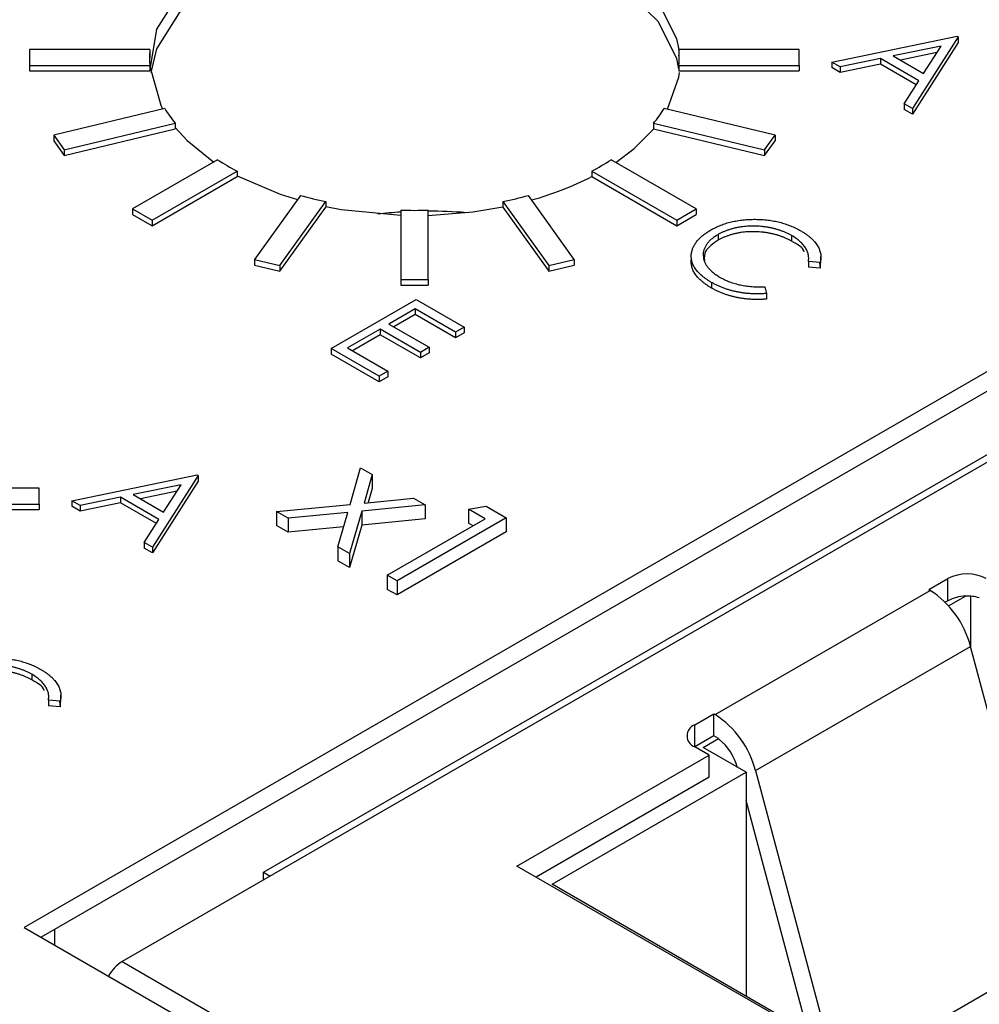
# Model space of a CAD drawing. Header units: inches. Extents: x 3.21 to 13.19, y 2.59 to 9.58.
# Tile 39 of 47: x 12.17 to 12.31, y 6.97 to 7.11. Entities that reach past the tile are written whole.
import ezdxf

# ---------------------------------------------------------------- set-up
doc = ezdxf.new("R2010")
doc.units = ezdxf.units.IN
doc.header["$MEASUREMENT"] = 0

msp = doc.modelspace()

# ---------------------------------------------------------------- linework, layer by layer
at = {"color": 7, "linetype": 'Continuous', "lineweight": 25}
for p, q in [((12.2878286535, 7.1084704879), (12.306072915, 7.1122254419)), ((12.306072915, 7.1122254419), (12.3062315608, 7.1121338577)), ((12.3037279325, 7.1107944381), (12.2967599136, 7.1093591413)), ((12.3062315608, 7.1121338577), (12.2995684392, 7.1016932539)), ((12.3062315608, 7.1113173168), (12.2995684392, 7.1008767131)), ((12.3011821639, 7.1068062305), (12.3037279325, 7.1107944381)), ((12.3062315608, 7.1121338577), (12.3062315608, 7.1113173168)), ((12.1710084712, 7.1102926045), (12.1710084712, 7.1079834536)), ((12.1885084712, 7.1102926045), (12.1710084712, 7.1102926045)), ((12.1885084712, 7.1102926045), (12.1885084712, 7.1094760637)), ((12.2830580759, 7.1102926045), (12.2655580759, 7.1102926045)), ((12.2655580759, 7.1102926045), (12.2655580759, 7.1094760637)), ((12.2830580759, 7.1079834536), (12.2830580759, 7.1102926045)), ((12.2967599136, 7.1093591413), (12.3011821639, 7.1068062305)), ((12.303127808, 7.1098542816), (12.2978023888, 7.1087573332)), ((12.1710084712, 7.1079834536), (12.1710084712, 7.1071669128)), ((12.1710084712, 7.1079834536), (12.1885084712, 7.1079834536)), ((12.1885084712, 7.1079834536), (12.1885084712, 7.1071669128)), ((12.2655580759, 7.1079834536), (12.2830580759, 7.1079834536)), ((12.2655580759, 7.1079834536), (12.2655580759, 7.1071669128)), ((12.2830580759, 7.1079834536), (12.2830580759, 7.1071669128)), ((12.2890408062, 7.1077707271), (12.2878286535, 7.1084704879)), ((12.2878286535, 7.1084704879), (12.2878286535, 7.1076539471)), ((12.2948883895, 7.1089742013), (12.2890408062, 7.1077707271)), ((12.2948883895, 7.1081576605), (12.2890408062, 7.1069541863)), ((12.3004980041, 7.1057358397), (12.2948883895, 7.1089742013)), ((12.2948883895, 7.1089742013), (12.2948883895, 7.1081576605)), ((12.3001169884, 7.1051392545), (12.2948883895, 7.1081576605)), ((12.1710084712, 7.1071669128), (12.1885084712, 7.1071669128)), ((12.2655580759, 7.1071669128), (12.2830580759, 7.1071669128)), ((12.2890408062, 7.1069541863), (12.2878286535, 7.1076539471)), ((12.2890408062, 7.1077707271), (12.2890408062, 7.1069541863)), ((12.2983612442, 7.1023901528), (12.3004980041, 7.1057358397)), ((12.2983612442, 7.1023901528), (12.2983612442, 7.101573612)), ((12.2995684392, 7.1016932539), (12.2983612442, 7.1023901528)), ((12.1906756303, 7.1016938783), (12.1745077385, 7.0978278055)), ((12.2795588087, 7.0978278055), (12.2633909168, 7.1016938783)), ((12.2995684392, 7.1008767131), (12.2983612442, 7.101573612)), ((12.2995684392, 7.1016932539), (12.2995684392, 7.1008767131)), ((12.1760384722, 7.0956944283), (12.192206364, 7.0995605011)), ((12.192206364, 7.0995605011), (12.192206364, 7.0987439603)), ((12.2618601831, 7.0995605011), (12.2618601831, 7.0987439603)), ((12.2618601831, 7.0995605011), (12.2780280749, 7.0956944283)), ((12.1745077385, 7.0978278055), (12.1760384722, 7.0956944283)), ((12.1745077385, 7.0978278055), (12.1745077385, 7.0970112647)), ((12.1760384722, 7.0948778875), (12.192206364, 7.0987439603)), ((12.2618601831, 7.0987439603), (12.2780280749, 7.0948778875)), ((12.2780280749, 7.0956944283), (12.2795588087, 7.0978278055)), ((12.2795588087, 7.0978278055), (12.2795588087, 7.0970112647)), ((12.1745077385, 7.0970112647), (12.1760384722, 7.0948778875)), ((12.2780280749, 7.0948778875), (12.2795588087, 7.0970112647)), ((12.1760384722, 7.0956944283), (12.1760384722, 7.0948778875)), ((12.2780280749, 7.0956944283), (12.2780280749, 7.0948778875)), ((12.198377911, 7.0942284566), (12.1860035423, 7.0870848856)), ((12.2680630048, 7.0870848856), (12.2556886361, 7.0942284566)), ((12.1888319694, 7.0854520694), (12.2012063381, 7.0925956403)), ((12.2012063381, 7.0925956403), (12.2012063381, 7.0917790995)), ((12.252860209, 7.0925956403), (12.2652345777, 7.0854520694)), ((12.252860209, 7.0925956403), (12.252860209, 7.0917790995)), ((12.1888319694, 7.0846355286), (12.2012063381, 7.0917790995)), ((12.252860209, 7.0917790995), (12.2652345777, 7.0846355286)), ((12.2104427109, 7.0890328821), (12.2037457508, 7.0796993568)), ((12.2074412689, 7.0788156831), (12.214138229, 7.0881492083)), ((12.214138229, 7.0881492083), (12.214138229, 7.0873326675)), ((12.2399283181, 7.0881492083), (12.2466252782, 7.0788156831)), ((12.2399283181, 7.0881492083), (12.2399283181, 7.0873326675)), ((12.2503207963, 7.0796993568), (12.2436238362, 7.0890328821)), ((12.1860035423, 7.0870848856), (12.1888319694, 7.0854520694)), ((12.1860035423, 7.0870848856), (12.1860035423, 7.0862683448)), ((12.2074412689, 7.0779991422), (12.214138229, 7.0873326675)), ((12.2250332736, 7.086898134), (12.2250332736, 7.0767955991)), ((12.2290332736, 7.0767955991), (12.2290332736, 7.086898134)), ((12.2399283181, 7.0873326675), (12.2466252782, 7.0779991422)), ((12.2652345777, 7.0854520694), (12.2680630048, 7.0870848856)), ((12.2680630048, 7.0870848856), (12.2680630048, 7.0862683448)), ((12.1860035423, 7.0862683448), (12.1888319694, 7.0846355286)), ((12.1888319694, 7.0854520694), (12.1888319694, 7.0846355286)), ((12.2652345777, 7.0846355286), (12.2680630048, 7.0862683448)), ((12.2652345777, 7.0854520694), (12.2652345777, 7.0846355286)), ((12.2712416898, 7.0833242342), (12.2712416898, 7.0825076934)), ((12.2819676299, 7.0831911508), (12.2819676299, 7.08237461)), ((12.2037457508, 7.0796993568), (12.2037457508, 7.078882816)), ((12.2037457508, 7.0796993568), (12.2074412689, 7.0788156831)), ((12.2466252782, 7.0788156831), (12.2503207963, 7.0796993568)), ((12.2503207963, 7.0796993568), (12.2503207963, 7.078882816)), ((12.2861172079, 7.0792730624), (12.2844018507, 7.0794047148)), ((12.2844018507, 7.0794047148), (12.2844018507, 7.078588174)), ((12.2860288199, 7.0792038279), (12.2861172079, 7.0784565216)), ((12.2861172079, 7.0792730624), (12.2861172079, 7.0784565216)), ((12.2862254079, 7.0792115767), (12.2862254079, 7.0801301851)), ((12.3356825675, 7.0779629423), (12.1702195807, 6.9824431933)), ((12.2037457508, 7.078882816), (12.2074412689, 7.0779991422)), ((12.2074412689, 7.0788156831), (12.2074412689, 7.0779991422)), ((12.2466252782, 7.0779991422), (12.2503207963, 7.078882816)), ((12.2466252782, 7.0788156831), (12.2466252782, 7.0779991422)), ((12.2861172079, 7.0784565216), (12.2844018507, 7.078588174)), ((12.2250332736, 7.0767955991), (12.2250332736, 7.0759790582)), ((12.2250332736, 7.0767955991), (12.2290332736, 7.0767955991)), ((12.2290332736, 7.0767955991), (12.2290332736, 7.0759790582)), ((12.2703121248, 7.0763652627), (12.2703121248, 7.0755487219)), ((12.3356825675, 7.0751050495), (12.1726948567, 6.9810142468)), ((12.2250332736, 7.0759790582), (12.2290332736, 7.0759790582)), ((12.2780560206, 7.075741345), (12.2782915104, 7.0747553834)), ((12.2149088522, 7.0667364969), (12.2272832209, 7.0738800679)), ((12.2272832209, 7.0738800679), (12.234263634, 7.0698503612)), ((12.2782915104, 7.0747553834), (12.2782915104, 7.0739388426)), ((12.2271245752, 7.0725063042), (12.2233170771, 7.0703082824)), ((12.232994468, 7.0691176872), (12.2271245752, 7.0725063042)), ((12.2271245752, 7.0725063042), (12.2271245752, 7.0716897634)), ((12.2271245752, 7.0716897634), (12.2240242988, 7.069900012)), ((12.232994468, 7.0683011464), (12.2271245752, 7.0716897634)), ((12.2220479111, 7.0695756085), (12.2172885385, 7.0668280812)), ((12.2279178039, 7.0661869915), (12.2220479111, 7.0695756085)), ((12.2220479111, 7.0695756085), (12.2220479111, 7.0687590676)), ((12.2233170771, 7.0703082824), (12.2291869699, 7.0669196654)), ((12.234263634, 7.0698503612), (12.232994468, 7.0691176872)), ((12.234263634, 7.0698503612), (12.234263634, 7.0690338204)), ((12.2220479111, 7.0687590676), (12.2179957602, 7.0664198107)), ((12.2279178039, 7.0653704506), (12.2220479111, 7.0687590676)), ((12.232994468, 7.0691176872), (12.232994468, 7.0683011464)), ((12.234263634, 7.0690338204), (12.232994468, 7.0683011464)), ((12.2149088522, 7.0667364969), (12.2149088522, 7.0659199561)), ((12.2218892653, 7.0627067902), (12.2149088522, 7.0667364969)), ((12.2172885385, 7.0668280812), (12.2231584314, 7.0634394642)), ((12.2291869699, 7.0669196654), (12.2279178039, 7.0661869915)), ((12.2291869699, 7.0669196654), (12.2291869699, 7.0661031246)), ((12.3368859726, 7.0654595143), (12.1844682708, 6.9774706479)), ((12.2218892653, 7.0618902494), (12.2149088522, 7.0659199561)), ((12.2279178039, 7.0661869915), (12.2279178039, 7.0653704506)), ((12.2291869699, 7.0661031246), (12.2279178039, 7.0653704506)), ((12.2050690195, 6.9904876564), (12.3331277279, 7.0644143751)), ((12.2231584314, 7.0634394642), (12.2218892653, 7.0627067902)), ((12.2231584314, 7.0634394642), (12.2231584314, 7.0626229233)), ((12.2218892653, 7.0627067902), (12.2218892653, 7.0618902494)), ((12.2231584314, 7.0626229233), (12.2218892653, 7.0618902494)), ((12.2176612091, 7.0440516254), (12.2192005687, 7.0493780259)), ((12.2192005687, 7.0493780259), (12.2208992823, 7.0483973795)), ((12.1771664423, 7.0445865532), (12.1954107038, 7.0483415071)), ((12.1955693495, 7.0482499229), (12.1889062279, 7.0378093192)), ((12.1954107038, 7.0483415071), (12.1955693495, 7.0482499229)), ((12.1955693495, 7.0482499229), (12.1955693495, 7.0474333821)), ((12.2208992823, 7.0483973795), (12.2196977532, 7.0442484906)), ((12.2208992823, 7.0483973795), (12.2208992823, 7.0463560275)), ((12.1723958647, 7.0464086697), (12.1548958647, 7.0464086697)), ((12.1723958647, 7.0440995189), (12.1723958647, 7.0464086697)), ((12.1930657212, 7.0469105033), (12.1860977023, 7.0454752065)), ((12.1955693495, 7.0474333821), (12.1889062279, 7.0369927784)), ((12.1905199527, 7.0429222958), (12.1930657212, 7.0469105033)), ((12.2208992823, 7.0463560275), (12.220305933, 7.044307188)), ((12.1842261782, 7.0450902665), (12.178378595, 7.0438867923)), ((12.1898357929, 7.0418519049), (12.1842261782, 7.0450902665)), ((12.1842261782, 7.0450902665), (12.1842261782, 7.0442737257)), ((12.1860977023, 7.0454752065), (12.1905199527, 7.0429222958)), ((12.1924655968, 7.0459703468), (12.1871401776, 7.0448733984)), ((12.2196977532, 7.0442484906), (12.2268846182, 7.0449421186)), ((12.2268846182, 7.0449421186), (12.2285833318, 7.0439614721)), ((12.1548958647, 7.0440995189), (12.1723958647, 7.0440995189)), ((12.1723958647, 7.0440995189), (12.1723958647, 7.0432829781)), ((12.178378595, 7.0438867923), (12.1771664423, 7.0445865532)), ((12.1771664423, 7.0445865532), (12.1771664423, 7.0437700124)), ((12.178378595, 7.0430702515), (12.1771664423, 7.0437700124)), ((12.1842261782, 7.0442737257), (12.178378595, 7.0430702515)), ((12.178378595, 7.0438867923), (12.178378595, 7.0430702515)), ((12.1894547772, 7.0412553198), (12.1842261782, 7.0442737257)), ((12.2069621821, 7.0430194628), (12.2176612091, 7.0440516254)), ((12.2285833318, 7.0439614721), (12.2193599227, 7.0430709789)), ((12.2285833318, 7.0439614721), (12.2285833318, 7.0419201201)), ((12.2349064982, 7.0433727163), (12.2374720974, 7.0437756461)), ((12.2373541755, 7.0419597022), (12.2349064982, 7.0433727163)), ((12.2349064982, 7.0433727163), (12.2349064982, 7.0413313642)), ((12.2374720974, 7.0437756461), (12.2404137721, 7.0420774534)), ((12.1548958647, 7.0432829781), (12.1723958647, 7.0432829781)), ((12.2086608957, 7.0420388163), (12.2069621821, 7.0430194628)), ((12.2069621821, 7.0430194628), (12.2069621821, 7.0409781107)), ((12.2173170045, 7.0428741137), (12.2086608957, 7.0420388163)), ((12.2086608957, 7.0420388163), (12.2086608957, 7.0399974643)), ((12.2158700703, 7.0378770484), (12.2173170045, 7.0428741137)), ((12.2193599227, 7.0430709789), (12.2175687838, 7.0368964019)), ((12.2193599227, 7.0430709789), (12.2193599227, 7.0410296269)), ((12.2285833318, 7.0419201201), (12.2193599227, 7.0410296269)), ((12.2230760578, 7.0337171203), (12.2373541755, 7.0419597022)), ((12.2404137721, 7.0420774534), (12.2245038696, 7.0328928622)), ((12.2404137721, 7.0420774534), (12.2404137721, 7.0400361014)), ((12.1876990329, 7.038506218), (12.1898357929, 7.0418519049)), ((12.2086608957, 7.0399974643), (12.2069621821, 7.0409781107)), ((12.2167089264, 7.0407740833), (12.2086608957, 7.0399974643)), ((12.2193599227, 7.0410296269), (12.2175687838, 7.0348550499)), ((12.2355861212, 7.0409390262), (12.2349064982, 7.0413313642)), ((12.2404137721, 7.0400361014), (12.2245038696, 7.0308515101)), ((12.1876990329, 7.038506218), (12.1876990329, 7.0376896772)), ((12.1889062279, 7.0378093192), (12.1876990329, 7.038506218)), ((12.1889062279, 7.0369927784), (12.1876990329, 7.0376896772)), ((12.1889062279, 7.0378093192), (12.1889062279, 7.0369927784)), ((12.2158700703, 7.0378770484), (12.2158700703, 7.0358356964)), ((12.2175687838, 7.0368964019), (12.2158700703, 7.0378770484)), ((12.2175687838, 7.0368964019), (12.2175687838, 7.0348550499)), ((12.2175687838, 7.0348550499), (12.2158700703, 7.0358356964)), ((12.2230760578, 7.0337171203), (12.2230760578, 7.0316757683)), ((12.2245038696, 7.0328928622), (12.2230760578, 7.0337171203)), ((12.2245038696, 7.0328928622), (12.2245038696, 7.0308515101)), ((12.3019482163, 7.0316300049), (12.3047321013, 7.0332371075)), ((12.3047321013, 7.0300223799), (12.3047321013, 7.0332371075)), ((12.2245038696, 7.0308515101), (12.2230760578, 7.0316757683)), ((12.2708128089, 7.0134442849), (12.3021315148, 7.0315241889)), ((12.3019482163, 7.0316300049), (12.3021315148, 7.0315241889)), ((12.3048214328, 7.0292703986), (12.3072694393, 7.0306836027)), ((12.3080727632, 7.0231598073), (12.3080727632, 7.0306652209)), ((12.3047321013, 7.0300223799), (12.3043329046, 7.0297919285)), ((12.2766988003, 7.0052871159), (12.3080175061, 7.0233670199)), ((12.3199821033, 6.978500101), (12.3080175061, 7.0233670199)), ((12.1713054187, 7.0193072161), (12.1713054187, 7.0184906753)), ((12.1755631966, 7.015327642), (12.1755631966, 7.0162462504)), ((12.1754549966, 7.0153891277), (12.1737396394, 7.01552078)), ((12.1737396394, 7.01552078), (12.1737396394, 7.0147042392)), ((12.1754549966, 7.0145725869), (12.1737396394, 7.0147042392)), ((12.1753666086, 7.0153198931), (12.1754549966, 7.0145725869)), ((12.1754549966, 7.0153891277), (12.1754549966, 7.0145725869)), ((12.2678456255, 7.0119429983), (12.2706295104, 7.0135501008)), ((12.2706295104, 7.0135501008), (12.2708128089, 7.0134442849)), ((12.2706295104, 7.0103353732), (12.2706295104, 7.0135501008)), ((12.2706295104, 7.0103353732), (12.2678456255, 7.0087282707)), ((12.2690983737, 7.0086479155), (12.2713254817, 7.0099335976)), ((12.2713254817, 7.0099335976), (12.2706295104, 7.0103353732)), ((12.2713254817, 7.0099335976), (12.2713254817, 7.0098897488)), ((12.2419554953, 6.9913720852), (12.2699335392, 7.0075234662)), ((12.2699335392, 7.0075234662), (12.2678456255, 7.0087287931)), ((12.2753621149, 7.0050319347), (12.2690983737, 7.0086479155)), ((12.2699335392, 7.0043087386), (12.2699335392, 7.0075234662)), ((12.2471056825, 6.9887198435), (12.2753621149, 7.0050319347)), ((12.2753621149, 7.0050319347), (12.2753621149, 6.9724077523)), ((12.2766988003, 7.0052871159), (12.2886633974, 6.960420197)), ((12.2699335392, 7.0043087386), (12.2447398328, 6.9897647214)), ((12.2843427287, 6.9672233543), (12.2753621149, 7.0009004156)), ((12.2050690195, 6.9904876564), (12.2060429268, 6.9899254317)), ((12.2050690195, 6.989363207), (12.2050690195, 6.9904876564)), ((12.2788419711, 6.970077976), (12.2419554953, 6.9913720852)), ((12.2853841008, 6.966622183), (12.2471056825, 6.9887198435)), ((12.1702195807, 6.9824431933), (12.5994333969, 6.7346633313)), ((12.1844682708, 6.9774706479), (12.2554573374, 6.936489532)), ((12.2886633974, 6.960420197), (12.3199821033, 6.978500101))]:
    msp.add_line(p, q, dxfattribs=at)
at = {"color": 8, "linetype": 'Continuous', "lineweight": 25}
for p, q in [((12.2678456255, 7.0087287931), (12.2678456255, 7.0119429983)), ((12.1746304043, 6.9821316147), (12.1746304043, 6.979896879))]:
    msp.add_line(p, q, dxfattribs=at)
at = {"color": 7, "linetype": 'Continuous', "lineweight": 25, "flags": 128}
for points in [[(12.2655670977, 7.1102926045), (12.2652348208, 7.1118628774), (12.2625370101, 7.117223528), (12.2576146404, 7.122028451), (12.2507770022, 7.1259757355), (12.2424537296, 7.1288173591), (12.2331678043, 7.130374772), (12.2235026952, 7.1305501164), (12.2140656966, 7.1293323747), (12.2054497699, 7.126798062), (12.1981962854, 7.1231064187), (12.1927610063, 7.1184894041), (12.189485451, 7.1132371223), (12.1885754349, 7.1076795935), (12.1900881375, 7.1021660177), (12.1903750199, 7.1016219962)], [(12.2655580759, 7.1074941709), (12.2652348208, 7.1090049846), (12.2625370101, 7.1143656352), (12.2576146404, 7.1191705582), (12.2507770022, 7.1231178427), (12.2424537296, 7.1259594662), (12.2331678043, 7.1275168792), (12.2235026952, 7.1276922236), (12.2140656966, 7.1264744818), (12.2054497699, 7.1239401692), (12.1981962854, 7.1202485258), (12.1927610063, 7.1156315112), (12.189485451, 7.1103792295), (12.1886358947, 7.1069501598)], [(12.2638678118, 7.101579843), (12.2655385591, 7.1062833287), (12.2656302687, 7.1069501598)], [(12.192206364, 7.0989234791), (12.1939285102, 7.097042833), (12.1978164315, 7.0939043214)], [(12.2563575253, 7.0938423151), (12.259039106, 7.0958615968), (12.261903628, 7.0987335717)], [(12.2012063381, 7.0918888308), (12.2074959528, 7.0892105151), (12.2100061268, 7.0884244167)], [(12.214138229, 7.0874108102), (12.2163705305, 7.0869935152), (12.2250332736, 7.0861422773)], [(12.2290332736, 7.0861362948), (12.2355483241, 7.0866455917), (12.2399283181, 7.087369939)]]:
    msp.add_lwpolyline(points, dxfattribs=at)
at = {"color": 7, "linetype": 'Continuous', "lineweight": 25}
for centre, radius, start, end in [((12.20134368, 7.1083208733), 0.0128870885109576, 174.8571398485, 179.9972659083), ((12.2013328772, 7.109138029), 0.012876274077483, 174.8555563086, 185.1444436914), ((12.2527336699, 7.109138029), 0.0128762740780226, 354.8555563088, 5.1444436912), ((12.2527228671, 7.1083208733), 0.0128870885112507, 0.0027340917, 5.1428601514), ((12.2067683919, 7.1116248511), 0.0189103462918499, 211.6790695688, 219.6410713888), ((12.2472981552, 7.1116248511), 0.0189103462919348, 320.3589286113, 328.3209304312), ((12.2179519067, 7.1248691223), 0.036359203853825, 237.4285790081, 242.5767975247), ((12.2361146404, 7.1248691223), 0.0363592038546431, 297.4232024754, 302.5714209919), ((12.2315969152, 7.1335041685), 0.0468254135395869, 285.4794047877, 297.0068678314), ((12.2255976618, 7.1442416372), 0.0572510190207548, 254.6502434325, 258.4536141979), ((12.2284688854, 7.1442416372), 0.0572510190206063, 281.546385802, 285.3497565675), ((12.2270332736, 7.1536572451), 0.0667890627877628, 268.2840200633, 271.7159799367), ((12.3075159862, 7.0278642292), 0.0060512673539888, 62.6096722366, 117.3903277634), ((12.2946105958, 7.0198951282), 0.0138491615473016, 14.5185407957, 57.1078429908), ((12.3073641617, 7.025121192), 0.0055632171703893, 90.9755965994, 118.2369104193), ((12.3075295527, 7.0242314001), 0.0064574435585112, 74.1665970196, 92.3085656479), ((12.26329189, 7.0018152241), 0.0138491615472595, 14.5185407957, 57.1078429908), ((12.2684555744, 7.0103358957), 0.0017189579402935, 110.7834207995, 249.2165792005), ((12.2663760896, 7.0036313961), 0.0079789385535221, 15.0096601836, 51.6614371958), ((12.1875930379, 6.9725378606), 0.0058392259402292, 122.3529852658, 151.0577638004)]:
    msp.add_arc(centre, radius, start, end, dxfattribs=at)
for start_param, end_param in [(1.622314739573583, 1.705415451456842), (1.382999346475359, 1.522252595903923)]:
    msp.add_ellipse((12.2278401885, 7.0628342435), major_axis=(0.03999299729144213, 0.001253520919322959), ratio=0.5970729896, start_param=start_param, end_param=end_param, dxfattribs=at)
for points, knots in [([(12.27021545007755, 7.0840139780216), (12.27044352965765, 7.084139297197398), (12.27089226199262, 7.084385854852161), (12.27162683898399, 7.084703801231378), (12.27239040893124, 7.084973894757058), (12.27318802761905, 7.085191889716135), (12.27401688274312, 7.085362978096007), (12.27487908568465, 7.085480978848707), (12.27577422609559, 7.085550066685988), (12.27669156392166, 7.085567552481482), (12.27761117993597, 7.085536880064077), (12.27851318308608, 7.085456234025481), (12.27938469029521, 7.085319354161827), (12.28023150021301, 7.08513663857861), (12.28104866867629, 7.084900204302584), (12.28183510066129, 7.084610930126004), (12.28259685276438, 7.084273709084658), (12.28306721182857, 7.084015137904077), (12.28330620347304, 7.083883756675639)], [0, 0, 0, 0, 0.0645578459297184, 0.1270135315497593, 0.1879548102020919, 0.2480139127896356, 0.3077476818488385, 0.368234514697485, 0.4294698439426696, 0.4927434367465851, 0.5562577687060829, 0.6182167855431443, 0.6796554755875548, 0.74124554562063, 0.8034152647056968, 0.8668154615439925, 0.9323283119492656, 1, 1, 1, 1]), ([(12.26737222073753, 7.080560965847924), (12.26740087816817, 7.080722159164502), (12.26745784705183, 7.081042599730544), (12.26763519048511, 7.081512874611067), (12.26788027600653, 7.081969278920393), (12.26820216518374, 7.082409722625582), (12.2685955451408, 7.08283586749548), (12.26906553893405, 7.083245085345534), (12.26960045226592, 7.083643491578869), (12.27000819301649, 7.083889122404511), (12.27021545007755, 7.0840139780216)], [0, 0, 0, 0, 0.1243285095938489, 0.2471560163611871, 0.3687797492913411, 0.4907338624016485, 0.6136137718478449, 0.7389575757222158, 0.8673105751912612, 1, 1, 1, 1]), ([(12.28196762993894, 7.083191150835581), (12.28184216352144, 7.083261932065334), (12.28159239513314, 7.083402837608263), (12.28118843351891, 7.083592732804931), (12.28077610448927, 7.083769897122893), (12.2803453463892, 7.083928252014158), (12.27990144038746, 7.084070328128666), (12.27944352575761, 7.084198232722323), (12.27896776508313, 7.084304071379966), (12.27848224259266, 7.084397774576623), (12.27798936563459, 7.084471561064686), (12.27749662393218, 7.084526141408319), (12.27700731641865, 7.084562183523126), (12.27652042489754, 7.084579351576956), (12.27603671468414, 7.084578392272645), (12.27555534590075, 7.084556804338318), (12.27507791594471, 7.084514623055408), (12.27460404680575, 7.084456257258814), (12.27413823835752, 7.084380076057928), (12.27368708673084, 7.084280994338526), (12.27324475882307, 7.084168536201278), (12.27281748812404, 7.084034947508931), (12.2724021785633, 7.083884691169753), (12.27200153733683, 7.083715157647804), (12.27160866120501, 7.083531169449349), (12.271364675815, 7.08339358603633), (12.27124168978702, 7.083324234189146)], [0, 0, 0, 0, 0.0439549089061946, 0.087501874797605, 0.1304626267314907, 0.1727520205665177, 0.2154030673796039, 0.2576498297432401, 0.3001527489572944, 0.3431214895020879, 0.3859251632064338, 0.4276857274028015, 0.4688179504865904, 0.5094918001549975, 0.5498830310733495, 0.5899800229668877, 0.6304052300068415, 0.6708686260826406, 0.7113839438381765, 0.7516272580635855, 0.7917755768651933, 0.8324589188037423, 0.8733190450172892, 0.9145429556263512, 0.9569235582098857, 1, 1, 1, 1]), ([(12.28196762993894, 7.082374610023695), (12.28184216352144, 7.082445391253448), (12.28159239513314, 7.082586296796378), (12.28118843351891, 7.082776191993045), (12.28077610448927, 7.082953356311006), (12.2803453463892, 7.083111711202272), (12.27990144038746, 7.083253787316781), (12.27944352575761, 7.083381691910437), (12.27896776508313, 7.08348753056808), (12.27848224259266, 7.083581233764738), (12.27798936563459, 7.083655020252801), (12.27749662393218, 7.083709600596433), (12.27700731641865, 7.083745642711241), (12.27652042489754, 7.083762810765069), (12.27603671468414, 7.08376185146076), (12.27555534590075, 7.083740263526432), (12.27507791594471, 7.083698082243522), (12.27460404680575, 7.083639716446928), (12.27413823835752, 7.083563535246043), (12.27368708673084, 7.083464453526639), (12.27324475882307, 7.083351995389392), (12.27281748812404, 7.083218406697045), (12.2724021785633, 7.083068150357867), (12.27200153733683, 7.082898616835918), (12.27160866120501, 7.082714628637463), (12.271364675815, 7.082577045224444), (12.27124168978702, 7.08250769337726)], [0, 0, 0, 0, 0.0439549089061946, 0.087501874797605, 0.1304626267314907, 0.1727520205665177, 0.2154030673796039, 0.2576498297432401, 0.3001527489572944, 0.3431214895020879, 0.3859251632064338, 0.4276857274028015, 0.4688179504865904, 0.5094918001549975, 0.5498830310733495, 0.5899800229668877, 0.6304052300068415, 0.6708686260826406, 0.7113839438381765, 0.7516272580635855, 0.7917755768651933, 0.8324589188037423, 0.8733190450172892, 0.9145429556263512, 0.9569235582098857, 1, 1, 1, 1]), ([(12.28330620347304, 7.083883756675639), (12.28344667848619, 7.08380069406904), (12.28372473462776, 7.083636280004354), (12.2841081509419, 7.083376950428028), (12.28445862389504, 7.083111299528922), (12.28477857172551, 7.082840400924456), (12.28507172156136, 7.082564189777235), (12.28532507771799, 7.082278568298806), (12.28555157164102, 7.081988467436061), (12.28574527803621, 7.081693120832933), (12.285905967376, 7.081394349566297), (12.28603551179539, 7.081093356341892), (12.28613156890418, 7.080791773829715), (12.28619812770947, 7.080489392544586), (12.28622541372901, 7.080186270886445), (12.28622811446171, 7.079881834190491), (12.28618967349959, 7.079576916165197), (12.28614140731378, 7.079374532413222), (12.28611720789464, 7.079273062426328)], [0, 0, 0, 0, 0.0685475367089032, 0.1356829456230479, 0.2012149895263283, 0.2656822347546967, 0.3292668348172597, 0.3923954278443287, 0.455069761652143, 0.5171268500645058, 0.5787900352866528, 0.639739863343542, 0.7001915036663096, 0.7598062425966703, 0.8196283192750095, 0.8793547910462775, 0.9395116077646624, 0.9999999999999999, 0.9999999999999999, 0.9999999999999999, 0.9999999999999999]), ([(12.27124168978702, 7.083324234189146), (12.27106325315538, 7.083216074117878), (12.27071291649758, 7.083003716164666), (12.27026488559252, 7.08265507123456), (12.26987945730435, 7.08229579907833), (12.26957835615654, 7.081916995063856), (12.26933797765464, 7.081525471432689), (12.2691824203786, 7.081116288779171), (12.26909120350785, 7.080693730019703), (12.26907858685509, 7.080260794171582), (12.26913477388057, 7.0798262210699), (12.2692620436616, 7.079398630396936), (12.26946876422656, 7.078984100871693), (12.26974170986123, 7.078580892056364), (12.27009091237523, 7.078190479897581), (12.27051464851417, 7.077812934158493), (12.27100336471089, 7.077444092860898), (12.27138143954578, 7.07721753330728), (12.27157385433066, 7.077102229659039)], [0, 0, 0, 0, 0.0643232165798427, 0.1262901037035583, 0.1867264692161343, 0.2461464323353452, 0.3055756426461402, 0.3654293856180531, 0.4263263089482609, 0.4888399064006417, 0.5517249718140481, 0.6139185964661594, 0.675483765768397, 0.7373338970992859, 0.8002290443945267, 0.864502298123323, 0.9310407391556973, 1, 1, 1, 1]), ([(12.27124168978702, 7.08250769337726), (12.27049282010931, 7.08199351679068), (12.26923560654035, 7.08113030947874), (12.26924697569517, 7.080019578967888), (12.26925157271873, 7.079570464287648)], [0, 0, 0, 0, 0.5956582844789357, 1, 1, 1, 1]), ([(12.28440185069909, 7.079404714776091), (12.28441514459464, 7.079492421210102), (12.28444155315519, 7.079666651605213), (12.28445046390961, 7.079927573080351), (12.28443548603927, 7.080185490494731), (12.28439773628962, 7.080440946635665), (12.2843258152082, 7.080692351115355), (12.28423534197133, 7.08094162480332), (12.28411538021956, 7.08118749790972), (12.28392344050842, 7.081512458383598), (12.2836232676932, 7.081909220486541), (12.28316403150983, 7.082361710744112), (12.28261853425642, 7.082795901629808), (12.28218708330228, 7.083057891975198), (12.28196762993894, 7.083191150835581)], [0, 0, 0, 0, 0.0631632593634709, 0.1254749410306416, 0.1871212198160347, 0.2482943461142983, 0.309294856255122, 0.3698500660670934, 0.4309733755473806, 0.492455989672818, 0.6161479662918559, 0.7408436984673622, 0.8681826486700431, 1, 1, 1, 1]), ([(12.28379804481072, 7.080820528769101), (12.28379335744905, 7.080838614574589), (12.28363208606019, 7.081460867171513), (12.28278758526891, 7.081924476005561), (12.28196762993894, 7.082374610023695)], [0, 0, 0, 0, 0.029065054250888, 0.9999999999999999, 0.9999999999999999, 0.9999999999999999, 0.9999999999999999]), ([(12.27031212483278, 7.076365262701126), (12.27017996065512, 7.076442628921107), (12.26991862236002, 7.076595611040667), (12.2695597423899, 7.07683704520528), (12.26922195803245, 7.077078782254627), (12.26891601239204, 7.077325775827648), (12.26863040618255, 7.077573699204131), (12.26838189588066, 7.077828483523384), (12.26815418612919, 7.078084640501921), (12.26795597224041, 7.078345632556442), (12.26778434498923, 7.078610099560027), (12.26764266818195, 7.078878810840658), (12.26752972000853, 7.079150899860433), (12.26743867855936, 7.079425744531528), (12.26737991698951, 7.079704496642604), (12.26734814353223, 7.079986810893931), (12.26734112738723, 7.080273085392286), (12.26736181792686, 7.080464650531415), (12.26737222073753, 7.080560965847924)], [0, 0, 0, 0, 0.0696628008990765, 0.1377495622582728, 0.203916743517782, 0.2687798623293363, 0.3324137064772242, 0.394753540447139, 0.456180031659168, 0.5169956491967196, 0.5773959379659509, 0.6371983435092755, 0.6969991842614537, 0.7567561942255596, 0.8165539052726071, 0.8769479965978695, 0.9381317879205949, 1, 1, 1, 1]), ([(12.27031212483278, 7.07554872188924), (12.27017996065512, 7.075626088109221), (12.26991862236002, 7.07577907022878), (12.2695597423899, 7.076020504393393), (12.26922195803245, 7.07626224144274), (12.26891601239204, 7.076509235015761), (12.26863040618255, 7.076757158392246), (12.26838189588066, 7.077011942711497), (12.26815418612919, 7.077268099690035), (12.26795597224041, 7.077529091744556), (12.26778434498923, 7.077793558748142), (12.26764266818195, 7.078062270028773), (12.26752972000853, 7.078334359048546), (12.26743867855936, 7.078609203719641), (12.26737991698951, 7.078887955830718), (12.26734814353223, 7.079170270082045), (12.26734112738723, 7.0794565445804), (12.26736181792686, 7.079648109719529), (12.26737222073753, 7.079744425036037)], [0, 0, 0, 0, 0.0696628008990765, 0.1377495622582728, 0.203916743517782, 0.2687798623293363, 0.3324137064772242, 0.394753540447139, 0.456180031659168, 0.5169956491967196, 0.5773959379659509, 0.6371983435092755, 0.6969991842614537, 0.7567561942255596, 0.8165539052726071, 0.8769479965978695, 0.9381317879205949, 1, 1, 1, 1]), ([(12.27829151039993, 7.074755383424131), (12.27811241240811, 7.074742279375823), (12.27775507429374, 7.074716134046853), (12.27721862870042, 7.074698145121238), (12.27668553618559, 7.074697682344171), (12.27615597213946, 7.074717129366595), (12.27562821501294, 7.074751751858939), (12.2751036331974, 7.074808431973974), (12.27458334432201, 7.074883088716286), (12.27406722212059, 7.074974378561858), (12.27355932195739, 7.075084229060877), (12.27306272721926, 7.07521393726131), (12.27257498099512, 7.075360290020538), (12.27209798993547, 7.075524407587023), (12.27163134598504, 7.07570696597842), (12.27118024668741, 7.075909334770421), (12.27073472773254, 7.076126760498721), (12.27045425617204, 7.076285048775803), (12.27031212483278, 7.076365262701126)], [0, 0, 0, 0, 0.0616742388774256, 0.1230530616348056, 0.1834750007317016, 0.2437265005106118, 0.3042789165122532, 0.3648629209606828, 0.4259462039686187, 0.487391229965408, 0.5492203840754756, 0.6111435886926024, 0.6735285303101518, 0.736961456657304, 0.80078528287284, 0.8660125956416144, 0.9321007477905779, 1, 1, 1, 1]), ([(12.27157385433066, 7.077102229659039), (12.27179585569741, 7.076980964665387), (12.27223280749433, 7.076742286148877), (12.27295592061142, 7.076439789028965), (12.27371427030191, 7.076188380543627), (12.27451050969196, 7.075989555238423), (12.27534630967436, 7.075846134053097), (12.2762170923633, 7.075754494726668), (12.27712667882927, 7.075716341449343), (12.27774205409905, 7.075732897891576), (12.27805602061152, 7.075741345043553)], [0, 0, 0, 0, 0.1285151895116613, 0.252948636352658, 0.3747547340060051, 0.4959397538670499, 0.6171806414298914, 0.7409094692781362, 0.8678111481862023, 1, 1, 1, 1]), ([(12.27829151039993, 7.073938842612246), (12.27811241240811, 7.073925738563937), (12.27775507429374, 7.073899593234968), (12.27721862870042, 7.073881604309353), (12.27668553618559, 7.073881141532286), (12.27615597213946, 7.073900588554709), (12.27562821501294, 7.073935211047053), (12.2751036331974, 7.073991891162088), (12.27458334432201, 7.074066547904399), (12.27406722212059, 7.074157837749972), (12.27355932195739, 7.074267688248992), (12.27306272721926, 7.074397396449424), (12.27257498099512, 7.074543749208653), (12.27209798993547, 7.074707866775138), (12.27163134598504, 7.074890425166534), (12.27118024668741, 7.075092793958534), (12.27073472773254, 7.075310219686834), (12.27045425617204, 7.075468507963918), (12.27031212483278, 7.07554872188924)], [0, 0, 0, 0, 0.0616742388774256, 0.1230530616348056, 0.1834750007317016, 0.2437265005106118, 0.3042789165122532, 0.3648629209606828, 0.4259462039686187, 0.487391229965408, 0.5492203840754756, 0.6111435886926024, 0.6735285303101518, 0.736961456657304, 0.80078528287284, 0.8660125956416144, 0.9321007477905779, 1, 1, 1, 1]), ([(12.15955323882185, 7.020130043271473), (12.15978131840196, 7.020255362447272), (12.16023005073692, 7.020501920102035), (12.16096462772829, 7.020819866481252), (12.16172819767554, 7.021089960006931), (12.16252581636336, 7.021307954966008), (12.16335467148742, 7.021479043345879), (12.16421687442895, 7.02159704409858), (12.1651120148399, 7.02166613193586), (12.16602935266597, 7.021683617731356), (12.16694896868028, 7.02165294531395), (12.16785097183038, 7.021572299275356), (12.16872247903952, 7.021435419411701), (12.16956928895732, 7.021252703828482), (12.1703864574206, 7.021016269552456), (12.17117288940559, 7.020726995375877), (12.17193464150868, 7.02038977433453), (12.17240500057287, 7.02013120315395), (12.17264399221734, 7.019999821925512)], [0, 0, 0, 0, 0.0645578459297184, 0.1270135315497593, 0.1879548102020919, 0.2480139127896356, 0.3077476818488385, 0.368234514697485, 0.4294698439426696, 0.4927434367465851, 0.5562577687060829, 0.6182167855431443, 0.6796554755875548, 0.74124554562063, 0.8034152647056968, 0.8668154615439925, 0.9323283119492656, 1, 1, 1, 1]), ([(12.17130541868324, 7.019307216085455), (12.17117995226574, 7.019377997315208), (12.17093018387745, 7.019518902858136), (12.17052622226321, 7.019708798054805), (12.17011389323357, 7.019885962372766), (12.16968313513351, 7.020044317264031), (12.16923922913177, 7.020186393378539), (12.16878131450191, 7.020314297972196), (12.16830555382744, 7.02042013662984), (12.16782003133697, 7.020513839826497), (12.16732715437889, 7.020587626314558), (12.16683441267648, 7.020642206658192), (12.16634510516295, 7.020678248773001), (12.16585821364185, 7.020695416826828), (12.16537450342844, 7.020694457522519), (12.16489313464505, 7.020672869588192), (12.16441570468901, 7.020630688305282), (12.16394183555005, 7.020572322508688), (12.16347602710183, 7.020496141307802), (12.16302487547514, 7.020397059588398), (12.16258254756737, 7.02028460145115), (12.16215527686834, 7.020151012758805), (12.16173996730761, 7.020000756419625), (12.16133932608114, 7.019831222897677), (12.16094644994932, 7.019647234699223), (12.16070246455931, 7.019509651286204), (12.16057947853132, 7.019440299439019)], [0, 0, 0, 0, 0.0439549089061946, 0.087501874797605, 0.1304626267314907, 0.1727520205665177, 0.2154030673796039, 0.2576498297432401, 0.3001527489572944, 0.3431214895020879, 0.3859251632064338, 0.4276857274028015, 0.4688179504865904, 0.5094918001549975, 0.5498830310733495, 0.5899800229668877, 0.6304052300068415, 0.6708686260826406, 0.7113839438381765, 0.7516272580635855, 0.7917755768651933, 0.8324589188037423, 0.8733190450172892, 0.9145429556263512, 0.9569235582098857, 1, 1, 1, 1]), ([(12.17130541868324, 7.018490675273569), (12.17117995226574, 7.018561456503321), (12.17093018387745, 7.018702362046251), (12.17052622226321, 7.018892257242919), (12.17011389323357, 7.01906942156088), (12.16968313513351, 7.019227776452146), (12.16923922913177, 7.019369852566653), (12.16878131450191, 7.019497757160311), (12.16830555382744, 7.019603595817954), (12.16782003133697, 7.019697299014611), (12.16732715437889, 7.019771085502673), (12.16683441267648, 7.019825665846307), (12.16634510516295, 7.019861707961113), (12.16585821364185, 7.019878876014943), (12.16537450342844, 7.019877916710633), (12.16489313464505, 7.019856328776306), (12.16441570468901, 7.019814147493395), (12.16394183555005, 7.019755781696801), (12.16347602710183, 7.019679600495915), (12.16302487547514, 7.019580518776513), (12.16258254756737, 7.019468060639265), (12.16215527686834, 7.019334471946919), (12.16173996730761, 7.019184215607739), (12.16133932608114, 7.019014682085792), (12.16094644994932, 7.018830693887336), (12.16070246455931, 7.018693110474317), (12.16057947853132, 7.018623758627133)], [0, 0, 0, 0, 0.0439549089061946, 0.087501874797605, 0.1304626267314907, 0.1727520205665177, 0.2154030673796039, 0.2576498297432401, 0.3001527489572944, 0.3431214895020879, 0.3859251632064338, 0.4276857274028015, 0.4688179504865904, 0.5094918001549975, 0.5498830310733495, 0.5899800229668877, 0.6304052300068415, 0.6708686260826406, 0.7113839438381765, 0.7516272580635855, 0.7917755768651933, 0.8324589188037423, 0.8733190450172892, 0.9145429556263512, 0.9569235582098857, 1, 1, 1, 1]), ([(12.1737396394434, 7.015520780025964), (12.17375293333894, 7.015608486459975), (12.1737793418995, 7.015782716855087), (12.17378825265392, 7.016043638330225), (12.17377327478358, 7.016301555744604), (12.17373552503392, 7.016557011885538), (12.17366360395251, 7.016808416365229), (12.17357313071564, 7.017057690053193), (12.17345316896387, 7.017303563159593), (12.17326122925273, 7.01762852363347), (12.17296105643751, 7.018025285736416), (12.17250182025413, 7.018477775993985), (12.17195632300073, 7.01891196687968), (12.17152487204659, 7.019173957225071), (12.17130541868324, 7.019307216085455)], [0, 0, 0, 0, 0.0631632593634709, 0.1254749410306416, 0.1871212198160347, 0.2482943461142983, 0.309294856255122, 0.3698500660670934, 0.4309733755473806, 0.492455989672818, 0.6161479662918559, 0.7408436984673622, 0.8681826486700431, 1, 1, 1, 1]), ([(12.17264399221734, 7.019999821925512), (12.1727844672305, 7.019916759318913), (12.17306252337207, 7.019752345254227), (12.1734459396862, 7.019493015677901), (12.17379641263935, 7.019227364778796), (12.17411636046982, 7.018956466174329), (12.17440951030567, 7.018680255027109), (12.1746628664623, 7.018394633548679), (12.17488936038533, 7.018104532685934), (12.17508306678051, 7.017809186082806), (12.17524375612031, 7.01751041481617), (12.17537330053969, 7.017209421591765), (12.17546935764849, 7.016907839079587), (12.17553591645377, 7.01660545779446), (12.17556320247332, 7.016302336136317), (12.17556590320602, 7.015997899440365), (12.1755274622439, 7.01569298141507), (12.17547919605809, 7.015490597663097), (12.17545499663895, 7.0153891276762)], [0, 0, 0, 0, 0.0685475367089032, 0.1356829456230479, 0.2012149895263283, 0.2656822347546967, 0.3292668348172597, 0.3923954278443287, 0.455069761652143, 0.5171268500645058, 0.5787900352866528, 0.639739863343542, 0.7001915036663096, 0.7598062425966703, 0.8196283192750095, 0.8793547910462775, 0.9395116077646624, 0.9999999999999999, 0.9999999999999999, 0.9999999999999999, 0.9999999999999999]), ([(12.17313583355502, 7.016936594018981), (12.17313114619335, 7.016954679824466), (12.17296987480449, 7.017576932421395), (12.17212537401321, 7.018040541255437), (12.17130541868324, 7.018490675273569)], [0, 0, 0, 0, 0.029065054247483, 1, 1, 1, 1])]:
    msp.add_open_spline(points, degree=3, knots=knots, dxfattribs=at)

doc.saveas('drawing.dxf')
